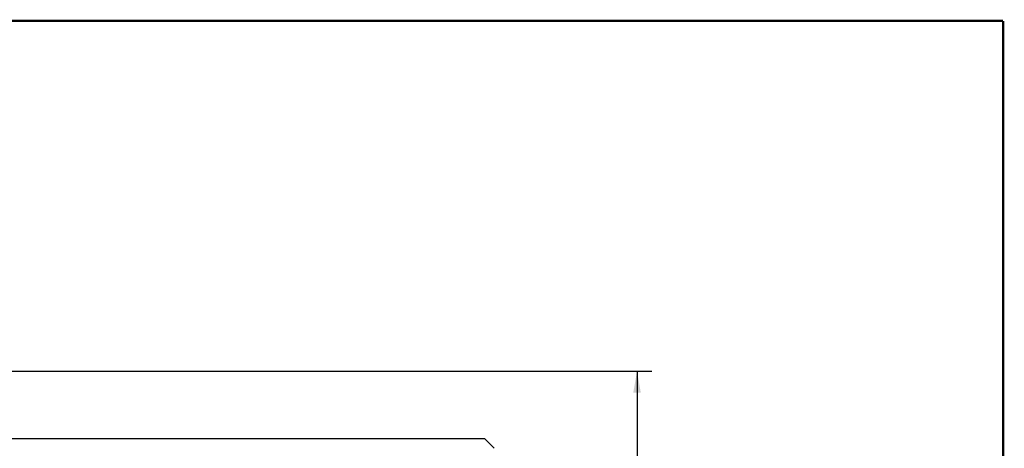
# Model space of a CAD drawing. Header units: inches. Extents: x 0.2 to 16.8, y 0.2 to 10.8.
# Tile 15 of 15: x 8.5 to 16.8, y 7.2 to 10.8. Entities that reach past the tile are written whole.
import ezdxf

# ---------------------------------------------------------------- set-up
doc = ezdxf.new("R2010")
doc.units = ezdxf.units.IN
doc.header["$LTSCALE"] = 0.935
doc.header["$MEASUREMENT"] = 0
doc.layers.get('0').update_dxf_attribs({"linetype": 'CONTINUOUS'})
doc.layers.add('DIMENSIONS', color=7, linetype='CONTINUOUS')
doc.styles.get("Standard").update_dxf_attribs({"font": 'txt', "width": 0.8})
doc.dimstyles.new('DIMSTYLE_1', dxfattribs={"dimtxt": 0.125, "dimasz": 0.18, "dimexe": 0.18, "dimexo": 0.0625, "dimgap": 0.09, "dimtad": 0, "dimtih": 1, "dimtoh": 1, "dimdec": 3, "dimzin": 4, "dimdsep": 46, "dimtxsty": 'STANDARD', "dimblk": '_FILLED', "dimblk1": '_FILLED', "dimblk2": '_FILLED', "dimcen": 0.09, "dimadec": 0, "dimazin": 0, "dimtp": 0.001, "dimtm": 0.001, "dimtfac": 1, "dimtdec": 3, "dimtofl": 0, "dimtmove": 0, "dimatfit": 3, "dimldrblk": '_FILLED', "dimfxl": 1, "dimtolj": 1, "dimtzin": 4, "dimarcsym": 0})

# ---------------------------------------------------------------- blocks, each defined once
blk = doc.blocks.new('_FILLED')
at = {"color": 0, "linetype": 'BYBLOCK'}
blk.add_solid([(0, 0), (-1, 0.174), (-1, -0.174)], dxfattribs=at)
blk = doc.blocks.new('*D0')
at = {"layer": 'DIMENSIONS', "color": 2, "linetype": 'CONTINUOUS'}
for p, q in [((6.1955, 7.8214), (13.8039, 7.8214)), ((13.6789, 7.8214), (13.6789, 5.4141)), ((13.6789, 2.7567), (13.6789, 5.1641)), ((6.1496, 2.7567), (13.8039, 2.7567))]:
    blk.add_line(p, q, dxfattribs=at)
at = {"layer": 'DIMENSIONS', "color": 2, "linetype": 'CONTINUOUS', "xscale": 0.18, "yscale": 0.18, "zscale": 0.18}
for p, rotation in [((13.6789, 7.8214), 90), ((13.6789, 2.7567), 270)]:
    blk.add_blockref('_FILLED', p, dxfattribs=dict(at, rotation=rotation))
at = {"layer": 'DIMENSIONS', "color": 2, "linetype": 'CONTINUOUS', "insert": (13.6789, 5.3516), "char_height": 0.125, "width": 1.425, "attachment_point": 2, "line_spacing_factor": 0.9}
blk.add_mtext('5.065{\\Ftxt.shx;\\W1.000000;\\H0.125000; }[128.64]', dxfattribs=at)

msp = doc.modelspace()

# ---------------------------------------------------------------- linework, layer by layer
at = {"color": 7, "linetype": 'CONTINUOUS'}
for q in [(6.2312, 7.254), (12.4808, 7.1737)]:
    msp.add_line((12.4008, 7.2537), q, dxfattribs=at)
at = {"color": 7, "linetype": 'CONTINUOUS', "const_width": 0.02}
for points in [[(16.75, 10.7586), (0.25, 10.7586)], [(16.75, 0.2586), (16.75, 10.7586)]]:
    msp.add_lwpolyline(points, dxfattribs=at)

# ---------------------------------------------------------------- dimensions: what is measured, and where the dimension line sits
at = {"layer": 'DIMENSIONS', "color": 2, "linetype": 'CONTINUOUS'}
dim = msp.add_linear_dim(base=(13.6789, 2.7567), p1=(6.1955, 7.8214), p2=(6.1496, 2.7567), angle=270, dimstyle='DIMSTYLE_1', dxfattribs=at)
dim.commit()
dim.dimension.update_dxf_attribs({"geometry": '*D0', "text_midpoint": (13.5289, 5.2891), "dimtype": 160})

doc.saveas('drawing.dxf')
